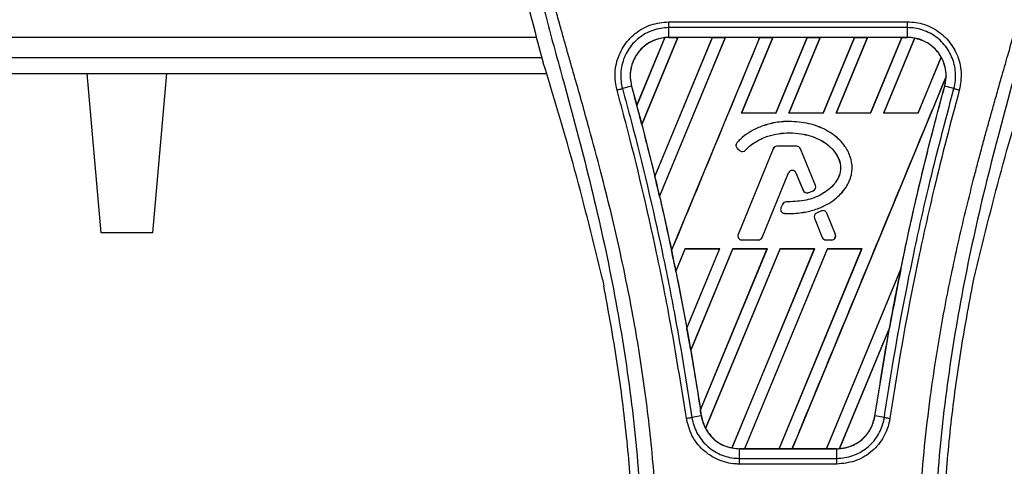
# Model space of a CAD drawing. Header units: millimetres. Extents: x 0 to 420, y 0 to 297.
# Tile 44 of 88: x 170 to 184, y 256 to 262. Entities that reach past the tile are written whole.
import ezdxf

# ---------------------------------------------------------------- set-up
doc = ezdxf.new("R2010")
doc.units = ezdxf.units.MM

msp = doc.modelspace()

# ---------------------------------------------------------------- linework, layer by layer
at = {"color": 7, "linetype": 'Continuous', "lineweight": 25}
for p, q in [((179.2254, 262.247), (182.6373, 262.247)), ((179.2254, 262.0244), (179.2254, 262.164)), ((182.6373, 262.164), (179.2254, 262.164)), ((182.6373, 262.0244), (182.6373, 262.164)), ((177.3407, 262.0238), (102.6593, 262.0238)), ((178.7705, 261.0571), (179.1692, 262.0205)), ((179.1711, 262.0214), (178.7706, 261.0545)), ((178.8425, 260.7825), (179.3568, 262.0241)), ((179.3581, 262.0234), (178.8433, 260.7816)), ((179.8473, 262.0234), (179.0278, 260.044)), ((179.0279, 260.0416), (179.8491, 262.0241)), ((180.0337, 262.0241), (179.0949, 259.7578)), ((179.0957, 259.7569), (180.0349, 262.0234)), ((182.6373, 262.0244), (179.2254, 262.0244)), ((179.2254, 262.0241), (179.2254, 262.0244)), ((179.2254, 262.0241), (179.3568, 262.0241)), ((179.2667, 258.9839), (180.526, 262.0241)), ((179.3568, 262.0241), (179.3581, 262.0234)), ((179.8473, 262.0234), (179.3581, 262.0234)), ((179.8491, 262.0241), (179.8473, 262.0234)), ((179.8491, 262.0241), (180.0337, 262.0241)), ((180.0349, 262.0234), (180.0337, 262.0241)), ((180.5242, 262.0234), (180.0349, 262.0234)), ((180.7106, 262.0241), (180.263, 260.9436)), ((180.2646, 260.9447), (180.7118, 262.0234)), ((180.526, 262.0241), (180.5242, 262.0234)), ((180.526, 262.0241), (180.7106, 262.0241)), ((180.7118, 262.0234), (180.7106, 262.0241)), ((181.201, 262.0234), (180.7118, 262.0234)), ((181.201, 262.0234), (180.7546, 260.9447)), ((180.7553, 260.9436), (181.2028, 262.0241)), ((181.3874, 262.0241), (180.9399, 260.9436)), ((180.9415, 260.9447), (181.3887, 262.0234)), ((181.2028, 262.0241), (181.201, 262.0234)), ((181.2028, 262.0241), (181.3874, 262.0241)), ((181.3887, 262.0234), (181.3874, 262.0241)), ((181.8779, 262.0234), (181.3887, 262.0234)), ((181.8779, 262.0234), (181.4314, 260.9447)), ((181.4321, 260.9436), (181.8797, 262.0241)), ((182.0643, 262.0241), (181.6167, 260.9436)), ((181.6183, 260.9447), (182.0655, 262.0234)), ((181.8797, 262.0241), (181.8779, 262.0234)), ((181.8797, 262.0241), (182.0643, 262.0241)), ((182.0655, 262.0234), (182.0643, 262.0241)), ((182.5548, 262.0234), (182.0655, 262.0234)), ((182.5548, 262.0234), (182.1083, 260.9447)), ((182.109, 260.9436), (182.5566, 262.0241)), ((182.7374, 262.0149), (182.2936, 260.9436)), ((182.2952, 260.9447), (182.7385, 262.014)), ((182.5566, 262.0241), (182.5548, 262.0234)), ((182.5566, 262.0241), (182.6373, 262.0241)), ((182.6373, 262.0241), (182.6373, 262.0244)), ((177.3905, 261.8203), (177.4358, 261.662)), ((102.5864, 261.7395), (177.4136, 261.7395)), ((183.1157, 261.7433), (182.7852, 260.9447)), ((182.7859, 260.9436), (183.1168, 261.7426)), ((102.5201, 261.5121), (177.4799, 261.5121)), ((171.1208, 259.2382), (170.9219, 261.5121)), ((171.8599, 259.2382), (172.0589, 261.5121)), ((183.1864, 261.4649), (180.9872, 256.1557)), ((178.6956, 261.3289), (178.5654, 261.2949)), ((178.6966, 261.3292), (178.6956, 261.3289)), ((178.6966, 261.3292), (178.7705, 261.0571)), ((183.1662, 261.3292), (183.1672, 261.3289)), ((183.2974, 261.2949), (183.1672, 261.3289)), ((180.2646, 260.9447), (180.263, 260.9436)), ((180.7553, 260.9436), (180.263, 260.9436)), ((180.7546, 260.9447), (180.2646, 260.9447)), ((180.7553, 260.9436), (180.7546, 260.9447)), ((180.9415, 260.9447), (180.9399, 260.9436)), ((181.4321, 260.9436), (180.9399, 260.9436)), ((181.4314, 260.9447), (180.9415, 260.9447)), ((181.4321, 260.9436), (181.4314, 260.9447)), ((181.6183, 260.9447), (181.6167, 260.9436)), ((182.109, 260.9436), (181.6167, 260.9436)), ((182.1083, 260.9447), (181.6183, 260.9447)), ((182.109, 260.9436), (182.1083, 260.9447)), ((182.2952, 260.9447), (182.2936, 260.9436)), ((182.7859, 260.9436), (182.2936, 260.9436)), ((182.7852, 260.9447), (182.2952, 260.9447)), ((182.7859, 260.9436), (182.7852, 260.9447)), ((178.8433, 260.7816), (178.8425, 260.7825)), ((178.8433, 260.7816), (179.0278, 260.044)), ((180.9451, 260.825), (180.9451, 260.8254)), ((180.2006, 260.521), (180.2003, 260.5213)), ((180.207, 260.4395), (180.2067, 260.4392)), ((180.2067, 260.4392), (180.2439, 260.4082)), ((180.207, 260.4395), (180.2442, 260.4085)), ((180.7156, 260.4363), (180.2162, 259.2132)), ((180.716, 260.4361), (180.2166, 259.213)), ((180.2442, 260.4085), (180.2439, 260.4082)), ((180.3239, 260.4149), (180.3242, 260.4146)), ((180.716, 260.4361), (180.7156, 260.4363)), ((180.7689, 260.4717), (180.7689, 260.4721)), ((181.0531, 260.4721), (180.7689, 260.4721)), ((181.0531, 260.4717), (180.7689, 260.4717)), ((181.0531, 260.4717), (181.0531, 260.4721)), ((181.106, 260.4361), (181.1064, 260.4363)), ((181.3204, 259.911), (181.106, 260.4361)), ((181.3208, 259.9111), (181.1064, 260.4363)), ((180.5597, 259.1698), (180.9357, 260.0908)), ((180.56, 259.1697), (180.936, 260.0906)), ((180.9357, 260.0908), (180.936, 260.0906)), ((181.043, 260.0908), (181.0426, 260.0906)), ((181.0426, 260.0906), (181.1439, 259.8425)), ((181.043, 260.0908), (181.1443, 259.8426)), ((181.1443, 259.8426), (181.1439, 259.8425)), ((181.2139, 259.8096), (181.214, 259.8092)), ((181.2893, 259.8365), (181.2894, 259.8361)), ((181.3204, 259.911), (181.3208, 259.9111)), ((179.0957, 259.7569), (179.0949, 259.7578)), ((180.9017, 259.6774), (180.9017, 259.6778)), ((180.8487, 259.6424), (180.8283, 259.5939)), ((180.8287, 259.5938), (180.8283, 259.5939)), ((180.849, 259.6423), (180.8287, 259.5938)), ((180.849, 259.6423), (180.8487, 259.6424)), ((180.8781, 259.5146), (180.8781, 259.5142)), ((181.4057, 259.5483), (181.3371, 259.5188)), ((181.3373, 259.5185), (181.3371, 259.5188)), ((181.4058, 259.5479), (181.3373, 259.5185)), ((181.4058, 259.5479), (181.4057, 259.5483)), ((181.4813, 259.517), (181.4817, 259.5171)), ((181.6054, 259.213), (181.4813, 259.517)), ((181.6058, 259.2132), (181.4817, 259.5171)), ((181.3069, 259.4443), (181.3066, 259.4442)), ((181.3066, 259.4442), (181.4186, 259.1697)), ((181.3069, 259.4443), (181.419, 259.1698)), ((171.8599, 259.2382), (171.1208, 259.2382)), ((180.2166, 259.213), (180.2162, 259.2132)), ((180.2695, 259.1343), (180.5067, 259.1343)), ((180.2695, 259.1343), (180.2695, 259.1339)), ((180.2695, 259.1339), (180.5067, 259.1339)), ((180.5067, 259.1343), (180.5067, 259.1339)), ((180.5597, 259.1698), (180.56, 259.1697)), ((181.419, 259.1698), (181.4186, 259.1697)), ((181.4719, 259.1343), (181.5525, 259.1343)), ((181.4719, 259.1343), (181.4719, 259.1339)), ((181.4719, 259.1339), (181.5525, 259.1339)), ((181.5525, 259.1343), (181.5525, 259.1339)), ((181.6054, 259.213), (181.6058, 259.2132)), ((179.4624, 259.0108), (179.3283, 258.6869)), ((179.329, 258.686), (179.4631, 259.0098)), ((179.4624, 259.0108), (179.9547, 259.0108)), ((179.4624, 259.0108), (179.4631, 259.0098)), ((179.4631, 259.0098), (179.9531, 259.0098)), ((179.4846, 257.8758), (179.9547, 259.0108)), ((179.9531, 259.0098), (179.4846, 257.8789)), ((180.1393, 259.0108), (179.54, 257.5641)), ((179.5408, 257.5629), (180.1399, 259.0098)), ((179.6788, 256.7107), (180.6315, 259.0108)), ((180.63, 259.0098), (179.6789, 256.7145)), ((180.8161, 259.0108), (179.7524, 256.4427)), ((179.7536, 256.442), (180.8168, 259.0098)), ((179.9531, 259.0098), (179.9547, 259.0108)), ((181.3069, 259.0098), (180.1288, 256.1668)), ((180.13, 256.1658), (181.3084, 259.0108)), ((180.1393, 259.0108), (180.6315, 259.0108)), ((180.1393, 259.0108), (180.1399, 259.0098)), ((180.1399, 259.0098), (180.63, 259.0098)), ((181.493, 259.0108), (180.3104, 256.1557)), ((180.3123, 256.1564), (181.4937, 259.0098)), ((180.63, 259.0098), (180.6315, 259.0108)), ((181.9837, 259.0098), (180.8013, 256.1564)), ((180.8026, 256.1557), (181.9853, 259.0108)), ((180.8161, 259.0108), (181.3084, 259.0108)), ((180.8161, 259.0108), (180.8168, 259.0098)), ((180.8168, 259.0098), (181.3069, 259.0098)), ((181.3069, 259.0098), (181.3084, 259.0108)), ((181.493, 259.0108), (181.9853, 259.0108)), ((181.493, 259.0108), (181.4937, 259.0098)), ((181.4937, 259.0098), (181.9837, 259.0098)), ((181.9837, 259.0098), (181.9853, 259.0108)), ((179.329, 258.686), (179.3283, 258.6869)), ((179.329, 258.686), (179.4846, 257.8789)), ((182.5408, 258.7207), (181.4782, 256.1564)), ((181.4795, 256.1557), (182.5408, 258.7178)), ((178.2787, 258.577), (178.2987, 258.482)), ((183.564, 258.482), (183.584, 258.577)), ((182.3794, 257.8825), (181.6646, 256.1569)), ((181.6666, 256.1578), (182.3774, 257.8748)), ((182.1702, 256.6239), (182.3774, 257.8748)), ((179.5408, 257.5629), (179.54, 257.5641)), ((179.5408, 257.5629), (179.6789, 256.7145)), ((179.6915, 256.6237), (179.558, 256.6018)), ((179.6918, 256.6238), (179.6915, 256.6237)), ((182.1702, 256.6239), (182.1712, 256.6237)), ((182.3048, 256.6018), (182.1712, 256.6237)), ((180.235, 256.1557), (180.235, 256.1554)), ((180.3104, 256.1557), (180.235, 256.1557)), ((180.235, 256.018), (180.235, 256.1554)), ((180.235, 256.1554), (181.6277, 256.1554)), ((180.3104, 256.1557), (180.3123, 256.1564)), ((180.3123, 256.1564), (180.8013, 256.1564)), ((180.8013, 256.1564), (180.8026, 256.1557)), ((180.9872, 256.1557), (180.8026, 256.1557)), ((180.9872, 256.1557), (180.9892, 256.1564)), ((180.9892, 256.1564), (181.4782, 256.1564)), ((181.4782, 256.1564), (181.4795, 256.1557)), ((181.6277, 256.1557), (181.4795, 256.1557)), ((181.6277, 256.1557), (181.6277, 256.1554)), ((181.6277, 256.018), (181.6277, 256.1554)), ((180.235, 256.018), (181.6277, 256.018)), ((181.6277, 255.9363), (180.235, 255.9363))]:
    msp.add_line(p, q, dxfattribs=at)
for centre, radius, start, end in [((179.2254, 261.475), 0.5491, 90, 95.67248), ((182.6373, 261.475), 0.5491, 79.50442, 90), ((182.6373, 261.475), 0.5491, 358.9448, 29.16926), ((140.3141, 250.7478), 39.8137, 14.59831, 15.00332), ((180.2436, 260.4834), 0.0576, 138.8059, 230.16689), ((180.2436, 260.4834), 0.0572, 138.8059, 230.16689), ((180.2808, 260.4524), 0.0576, 230.16689, 318.97709), ((180.2808, 260.4524), 0.0572, 230.16689, 318.97709), ((180.7689, 260.4145), 0.0576, 90, 157.79071), ((180.7689, 260.4145), 0.0572, 90, 157.79071), ((181.0531, 260.4145), 0.0576, 22.20929, 90), ((181.0531, 260.4145), 0.0572, 22.20929, 90), ((180.9893, 260.0689), 0.058, 22.20926, 157.79071), ((180.9893, 260.0689), 0.0576, 22.20926, 157.79071), ((140.3141, 250.7478), 39.8137, 13.07956, 13.49924), ((181.1972, 259.8642), 0.0576, 202.20926, 286.93498), ((181.1972, 259.8642), 0.0572, 202.20926, 286.93498), ((181.2675, 259.8894), 0.0572, 292.3787, 22.20929), ((181.2675, 259.8894), 0.0576, 292.3787, 22.20929), ((180.9018, 259.6202), 0.0576, 90.035, 157.29049), ((180.9018, 259.6202), 0.0572, 90.035, 157.29049), ((180.8814, 259.5717), 0.0576, 157.29049, 266.67135), ((180.8814, 259.5717), 0.0572, 157.29049, 266.67135), ((181.3598, 259.4659), 0.0576, 113.24584, 202.20927), ((181.3598, 259.4659), 0.0572, 113.24584, 202.20927), ((181.4284, 259.4954), 0.0576, 22.20926, 113.24584), ((181.4284, 259.4954), 0.0572, 22.20926, 113.24584), ((180.2695, 259.1914), 0.0576, 157.79071, 270), ((180.2695, 259.1914), 0.0572, 157.79071, 270), ((180.5067, 259.1914), 0.0572, 270, 337.79071), ((180.5067, 259.1914), 0.0576, 270, 337.79071), ((181.4719, 259.1914), 0.0576, 202.20927, 270), ((181.4719, 259.1914), 0.0572, 202.20927, 270), ((181.5525, 259.1914), 0.0576, 270, 22.20926), ((181.5525, 259.1914), 0.0572, 270, 22.20926), ((140.3141, 250.7478), 39.8137, 11.50231, 11.93873), ((221.5486, 250.7478), 39.8137, 168.4523, 169.67661), ((140.3141, 250.7478), 39.8137, 9.85787, 10.3136), ((140.3141, 250.7478), 39.8137, 8.48712, 8.61357), ((180.235, 256.7048), 0.5491, 188.48712, 208.50561), ((180.235, 256.7048), 0.5491, 258.97515, 270), ((181.6277, 256.7048), 0.5491, 270, 273.84823)]:
    msp.add_arc(centre, radius, start, end, dxfattribs=at)
for centre, major_axis, start_param, end_param in [((179.6434, 261.3018), (0.8361, -0.3463), 2.4758381, 2.4783482), ((182.3343, 261.6005), (0.6061, -0.251), 1.2366218, 1.2388756), ((182.8706, 261.3783), (0.4667, -0.1933), 1.3956244, 1.3981763), ((182.1418, 261.6802), (0.9912, -0.4106), 0.2126997, 0.2177966), ((106.0702, 264.932), (68.493, -28.3707), 0.3871172, 0.3871554), ((105.8777, 265.0118), (68.8781, -28.5302), 0.3708848, 0.3709216), ((105.6852, 265.0916), (69.2632, -28.6897), 0.3541373, 0.3541766), ((209.0649, 255.9187), (24.9693, -10.3426), 3.4705541, 3.4706731), ((105.4926, 265.1713), (69.6483, -28.8493), 0.3367929, 0.3368383), ((258.0503, 235.6283), (73.009, -30.2413), 3.2646071, 3.2647237), ((105.3001, 265.2511), (70.0334, -29.0088), 0.3187494, 0.3188063), ((180.0032, 256.8008), (0.4636, -0.192), 4.5226294, 4.5255134), ((180.5395, 256.5787), (0.6091, -0.2523), 4.3691473, 4.3715621), ((181.2145, 256.876), (0.8265, -0.3424), 5.5949939, 5.5976427)]:
    msp.add_ellipse(centre, major_axis=major_axis, ratio=0.8660474, start_param=start_param, end_param=end_param, dxfattribs=at)
for points, knots in [([(178.0331, 267.1034), (177.9057, 266.9609), (177.6482, 266.673), (177.3235, 266.1418), (177.0759, 265.5142), (176.9658, 264.8901), (176.9452, 264.3396), (176.9774, 263.717), (177.1133, 262.871), (177.2921, 262.1933), (177.3905, 261.8203)], [0, 0, 0, 0, 0.1020555, 0.2062434, 0.3310387, 0.4607193, 0.5429728, 0.6252686, 0.7937741, 1, 1, 1, 1]), ([(183.8297, 267.1034), (183.9571, 266.9609), (184.2146, 266.673), (184.5392, 266.1418), (184.7868, 265.5142), (184.8969, 264.8901), (184.9175, 264.3396), (184.8853, 263.717), (184.7494, 262.871), (184.5706, 262.1933), (184.4722, 261.8203)], [0, 0, 0, 0, 0.102054, 0.2062404, 0.3310362, 0.4607173, 0.5429711, 0.6252671, 0.7937733, 1, 1, 1, 1]), ([(177.878, 266.7516), (177.844, 266.7021), (177.7411, 266.5522), (177.5716, 266.2656), (177.3949, 265.8808), (177.2592, 265.4607), (177.1657, 264.9702), (177.1337, 264.4122), (177.1743, 263.8002), (177.2853, 263.0912), (177.474, 262.292), (177.7738, 261.2246), (178.1088, 259.9736), (178.4316, 258.5287), (178.6746, 257.0693), (178.8296, 255.5982), (178.8473, 254.6138), (178.8561, 254.1217)], [0, 0, 0, 0, 0.01713148, 0.05187885, 0.08678877, 0.12161717, 0.15673053, 0.20338813, 0.25034812, 0.29727092, 0.36741646, 0.43767728, 0.5502447, 0.66284727, 0.77534658, 0.88770737, 1, 1, 1, 1]), ([(179.0827, 254.1142), (179.0783, 254.4478), (179.0693, 255.1295), (178.9896, 256.1658), (178.8641, 257.2114), (178.7088, 258.1196), (178.5494, 258.893), (178.4078, 259.5103), (178.2531, 260.1237), (178.0823, 260.7576), (177.9354, 261.2792), (177.827, 261.6569), (177.7723, 261.8492), (177.7208, 262.0306), (177.6762, 262.1886), (177.6323, 262.3468), (177.5933, 262.4947), (177.5531, 262.6522), (177.5161, 262.8036), (177.4822, 262.9489), (177.4515, 263.088), (177.4006, 263.3344), (177.3409, 263.6786), (177.2899, 264.1331), (177.2761, 264.5768), (177.3037, 265.0186), (177.3805, 265.4505), (177.5047, 265.8686), (177.6729, 266.2599), (177.8205, 266.5248), (177.9231, 266.6906), (177.9599, 266.7473), (177.9778, 266.7747)], [0, 0, 0, 0, 0.0757702, 0.1548571, 0.2359051, 0.3148505, 0.3639911, 0.4151955, 0.4586591, 0.5076202, 0.5642678, 0.5817192, 0.5968623, 0.6096795, 0.624536, 0.6341631, 0.6469813, 0.6592987, 0.6711121, 0.6824202, 0.6932232, 0.7035232, 0.739704, 0.7727671, 0.8079075, 0.8413785, 0.8748477, 0.9102013, 0.9450667, 0.9801292, 0.9903909, 1, 1, 1, 1]), ([(182.7801, 254.1142), (182.7883, 254.5766), (182.8047, 255.5014), (182.9477, 256.8819), (183.1452, 258.0959), (183.3678, 259.1476), (183.5291, 259.8107), (183.6421, 260.2445), (183.6951, 260.4435), (183.7472, 260.6354), (183.7991, 260.8231), (183.8534, 261.0175), (183.9125, 261.2265), (183.9843, 261.4778), (184.0607, 261.7445), (184.1397, 262.0229), (184.2161, 262.2923), (184.2948, 262.5899), (184.3715, 262.9041), (184.4625, 263.3244), (184.5466, 263.8303), (184.5915, 264.4319), (184.5708, 264.8961), (184.5216, 265.2293), (184.4778, 265.4422), (184.4213, 265.6559), (184.3545, 265.8593), (184.2756, 266.0598), (184.1883, 266.251), (184.0934, 266.4346), (183.9907, 266.6105), (183.921, 266.7173), (183.8835, 266.7747)], [0, 0, 0, 0, 0.10501624, 0.21000012, 0.3148093, 0.38417565, 0.45402283, 0.46974914, 0.48595735, 0.50078255, 0.51489215, 0.53016847, 0.54660973, 0.56420695, 0.58951768, 0.60961461, 0.62993527, 0.65313231, 0.67956677, 0.7034488, 0.75098221, 0.79627837, 0.84125889, 0.85770847, 0.87473965, 0.89224616, 0.91011436, 0.92619338, 0.9450023, 0.96297697, 0.98008872, 1, 1, 1, 1]), ([(183.9847, 266.7517), (184.0187, 266.7021), (184.1216, 266.5522), (184.2911, 266.2656), (184.4678, 265.8808), (184.6035, 265.4607), (184.697, 264.9702), (184.729, 264.4122), (184.6885, 263.8002), (184.5774, 263.0912), (184.3887, 262.292), (184.0889, 261.2246), (183.7539, 259.9736), (183.4312, 258.5287), (183.1882, 257.0693), (183.0331, 255.5982), (183.0154, 254.6138), (183.0066, 254.1217)], [0, 0, 0, 0, 0.01713512, 0.05188236, 0.08679215, 0.12162042, 0.15673365, 0.20339108, 0.2503509, 0.29727352, 0.3674188, 0.43767936, 0.55024637, 0.66284852, 0.77534741, 0.88770778, 1, 1, 1, 1]), ([(178.4881, 261.2741), (178.4793, 261.3129), (178.4516, 261.4359), (178.4659, 261.6523), (178.5651, 261.8951), (178.7394, 262.0896), (178.9679, 262.2216), (179.1396, 262.2385), (179.2254, 262.247)], [0, 0, 0, 0, 0.0848238, 0.2686633, 0.4522096, 0.6351901, 0.8176699, 1, 1, 1, 1]), ([(182.6373, 262.247), (182.6758, 262.2452), (182.8001, 262.2395), (183.0036, 262.1693), (183.2112, 262.0089), (183.3525, 261.788), (183.4189, 261.531), (183.3894, 261.3597), (183.3747, 261.2742)], [0, 0, 0, 0, 0.0821547, 0.26514, 0.4486711, 0.632499, 0.8163009, 1, 1, 1, 1]), ([(179.2254, 262.164), (179.2254, 262.164), (179.1492, 262.164), (178.9953, 262.1379), (178.7912, 262.0248), (178.6351, 261.8502), (178.5452, 261.6333), (178.5345, 261.4402), (178.5559, 261.3292), (178.5654, 261.2949), (178.5654, 261.2949)], [0, 0, 0, 0, 0.0000054, 0.1821036, 0.3644363, 0.5473941, 0.7310397, 0.9150665, 0.9999946, 1, 1, 1, 1]), ([(183.2974, 261.2949), (183.2974, 261.2949), (183.3178, 261.3692), (183.3335, 261.5259), (183.278, 261.7544), (183.1501, 261.9518), (182.9645, 262.0954), (182.7826, 262.1556), (182.6717, 262.164), (182.6373, 262.164), (182.6373, 262.164)], [0, 0, 0, 0, 0.0000054, 0.1839433, 0.3678851, 0.5517436, 0.7351758, 0.9179546, 0.9999946, 1, 1, 1, 1]), ([(179.1692, 262.0205), (179.1633, 262.0199), (179.0964, 262.0123), (178.9709, 261.9726), (178.8393, 261.8743), (178.7403, 261.7457), (178.6794, 261.5933), (178.6711, 261.4407), (178.6907, 261.355), (178.6966, 261.3292)], [0, 0, 0, 0, 0.0188532, 0.212821, 0.4068166, 0.5283578, 0.7224596, 0.9165622, 1, 1, 1, 1]), ([(179.2254, 262.0244), (179.183, 262.0215), (179.0987, 262.0159), (178.9789, 261.9711), (178.8722, 261.9023), (178.7842, 261.8105), (178.7192, 261.7012), (178.6813, 261.58), (178.6701, 261.4528), (178.6871, 261.3701), (178.6956, 261.3289)], [0, 0, 0, 0, 0.1256962, 0.2503257, 0.3752801, 0.5004409, 0.6251501, 0.7500378, 0.8754735, 1, 1, 1, 1]), ([(180.5242, 262.0234), (180.3147, 261.5173), (179.8958, 260.505), (179.4764, 259.4927), (179.2666, 258.9865)], [0, 0, 0, 0, 0.499922, 1, 1, 1, 1]), ([(183.1672, 261.3289), (183.1757, 261.3704), (183.1921, 261.4507), (183.1821, 261.5739), (183.1575, 261.6578), (183.1216, 261.7385), (183.0748, 261.8151), (182.9876, 261.9045), (182.8816, 261.9722), (182.7626, 262.0162), (182.6788, 262.0217), (182.6373, 262.0244)], [0, 0, 0, 0, 0.1252996, 0.2427415, 0.3633756, 0.383202, 0.5053593, 0.6278262, 0.7514156, 0.8768992, 1, 1, 1, 1]), ([(183.1157, 261.7433), (183.1145, 261.7454), (183.0944, 261.781), (183.0335, 261.8637), (182.9085, 261.9658), (182.7937, 261.9984), (182.7385, 262.014)], [0, 0, 0, 0, 0.015125, 0.2568329, 0.6424132, 1, 1, 1, 1]), ([(178.2787, 258.577), (178.1533, 259.0945), (177.9023, 260.1304), (177.5914, 261.1512), (177.4358, 261.662)], [0, 0, 0, 0, 0.4995966, 1, 1, 1, 1]), ([(183.584, 258.577), (183.7094, 259.0945), (183.9605, 260.1304), (184.2714, 261.1512), (184.4269, 261.662)], [0, 0, 0, 0, 0.4995966, 1, 1, 1, 1]), ([(180.9892, 256.1564), (181.3551, 257.0403), (182.0869, 258.8083), (182.8194, 260.5762), (183.1857, 261.4601)], [0, 0, 0, 0, 0.49996212, 1, 1, 1, 1]), ([(183.1662, 261.3292), (183.1713, 261.3503), (183.1818, 261.3933), (183.1844, 261.4376), (183.1857, 261.4601)], [0, 0, 0, 0, 0.4902101, 1, 1, 1, 1]), ([(179.4785, 256.5895), (179.4026, 257.0649), (179.2765, 257.8549), (178.9934, 259.2644), (178.7379, 260.3509), (178.5297, 261.1202), (178.4881, 261.2741)], [0, 0, 0, 0, 0.3014378, 0.5009532, 0.9001401, 1, 1, 1, 1]), ([(178.5654, 261.2949), (178.6071, 261.1408), (178.8159, 260.3702), (179.0719, 259.2817), (179.3555, 257.8696), (179.4819, 257.0781), (179.558, 256.6018)], [0, 0, 0, 0, 0.099838, 0.4990257, 0.6985534, 1, 1, 1, 1]), ([(178.6956, 261.3289), (178.7988, 260.9412), (179.0053, 260.1661), (179.2728, 258.9783), (179.5061, 257.798), (179.6312, 257.0058), (179.6915, 256.6237)], [0, 0, 0, 0, 0.2501192, 0.5000009, 0.7588831, 1, 1, 1, 1]), ([(182.1712, 256.6237), (182.2186, 256.9272), (182.3162, 257.5521), (182.4931, 258.4979), (182.696, 259.4584), (182.9191, 260.4042), (183.0855, 261.0243), (183.1672, 261.3289)], [0, 0, 0, 0, 0.1914703, 0.3943123, 0.5997554, 0.8034134, 1, 1, 1, 1]), ([(182.3048, 256.6018), (182.3289, 256.7596), (182.4497, 257.5487), (182.6566, 258.6474), (182.9693, 260.0535), (183.1741, 260.8286), (183.2974, 261.2949)], [0, 0, 0, 0, 0.0997807, 0.4989834, 0.6985248, 1, 1, 1, 1]), ([(183.3747, 261.2742), (183.2517, 260.8085), (183.0474, 260.0348), (182.7354, 258.6313), (182.5289, 257.5346), (182.4084, 256.747), (182.3843, 256.5895)], [0, 0, 0, 0, 0.3015218, 0.5010473, 0.9002301, 1, 1, 1, 1]), ([(182.5408, 258.7207), (182.5596, 258.8112), (182.6595, 259.2942), (182.8568, 260.1667), (183.063, 260.9416), (183.1662, 261.3292)], [0, 0, 0, 0, 0.1034032, 0.5514873, 1, 1, 1, 1]), ([(183.2974, 261.2949), (183.3027, 261.2935), (183.3134, 261.2907), (183.3326, 261.2856), (183.3532, 261.28), (183.3675, 261.2761), (183.3747, 261.2742)], [0, 0, 0, 0, 0.24999993, 0.4999999, 0.74999993, 1, 1, 1, 1]), ([(180.9451, 260.8254), (180.9269, 260.8252), (180.8356, 260.8237), (180.6863, 260.8015), (180.4625, 260.7285), (180.3006, 260.6296), (180.2151, 260.5373), (180.2003, 260.5213)], [0, 0, 0, 0, 0.06609822, 0.33160936, 0.54333981, 0.9207225, 1, 1, 1, 1]), ([(180.9451, 260.825), (180.9269, 260.8248), (180.8356, 260.8233), (180.6864, 260.8011), (180.4626, 260.7281), (180.3009, 260.6292), (180.2154, 260.537), (180.2006, 260.521)], [0, 0, 0, 0, 0.0661253, 0.3317462, 0.54347, 0.9208325, 1, 1, 1, 1]), ([(180.8781, 259.5142), (180.8963, 259.5134), (180.9875, 259.5093), (181.1403, 259.5208), (181.3244, 259.5664), (181.4743, 259.6311), (181.5941, 259.7075), (181.6873, 259.7926), (181.7761, 259.9051), (181.8463, 260.0575), (181.8487, 260.2395), (181.8019, 260.3761), (181.7393, 260.4796), (181.644, 260.5914), (181.5104, 260.6879), (181.3564, 260.757), (181.1793, 260.8117), (181.0395, 260.8199), (180.9451, 260.8254)], [0, 0, 0, 0, 0.021651, 0.1085822, 0.1811552, 0.2464173, 0.3019198, 0.3494146, 0.3957935, 0.4720432, 0.5441891, 0.6064225, 0.6414501, 0.6875664, 0.7804759, 0.8342843, 0.8880657, 1, 1, 1, 1]), ([(180.8781, 259.5146), (180.8963, 259.5138), (180.9875, 259.5097), (181.1403, 259.5212), (181.3244, 259.5668), (181.4742, 259.6315), (181.5939, 259.7079), (181.6871, 259.7929), (181.7758, 259.9054), (181.8459, 260.0577), (181.8483, 260.2394), (181.8015, 260.376), (181.739, 260.4793), (181.6437, 260.5912), (181.5102, 260.6876), (181.3563, 260.7566), (181.1792, 260.8113), (181.0395, 260.8195), (180.9451, 260.825)], [0, 0, 0, 0, 0.0216619, 0.108637, 0.181216, 0.246481, 0.3019802, 0.3494719, 0.3958446, 0.4720735, 0.5441975, 0.6064107, 0.6414308, 0.6875449, 0.7804497, 0.8342603, 0.8880438, 1, 1, 1, 1]), ([(180.3239, 260.4149), (180.3363, 260.4283), (180.3975, 260.4944), (180.5056, 260.5638), (180.6545, 260.623), (180.8452, 260.6673), (181.0542, 260.6656), (181.2478, 260.6234), (181.4055, 260.5621), (181.5501, 260.4603), (181.6473, 260.3219), (181.6865, 260.1965), (181.6742, 260.0708), (181.6095, 259.9421), (181.5032, 259.8458), (181.3546, 259.7491), (181.154, 259.6856), (180.9876, 259.6802), (180.9017, 259.6774)], [0, 0, 0, 0, 0.0204778, 0.1012315, 0.1411417, 0.200522, 0.3202369, 0.3720725, 0.4227171, 0.509806, 0.5661201, 0.61013, 0.6545191, 0.7046271, 0.7684678, 0.8132113, 0.9036005, 1, 1, 1, 1]), ([(180.3242, 260.4146), (180.3366, 260.428), (180.3977, 260.4941), (180.5059, 260.5635), (180.6547, 260.6227), (180.8453, 260.6669), (181.0542, 260.6652), (181.2477, 260.623), (181.4053, 260.5617), (181.5499, 260.46), (181.6469, 260.3217), (181.6861, 260.1965), (181.6738, 260.0709), (181.6092, 259.9424), (181.503, 259.8461), (181.3545, 259.7495), (181.1539, 259.686), (180.9876, 259.6806), (180.9017, 259.6778)], [0, 0, 0, 0, 0.02049, 0.1012505, 0.1411639, 0.2005563, 0.3202954, 0.3721325, 0.4227811, 0.5098684, 0.5661596, 0.6101442, 0.6545081, 0.7045954, 0.7684199, 0.8131655, 0.9035591, 1, 1, 1, 1]), ([(181.2139, 259.8096), (181.2226, 259.8123), (181.2396, 259.8177), (181.2648, 259.8267), (181.2811, 259.8332), (181.2893, 259.8365)], [0, 0, 0, 0, 0.3407852, 0.6702324, 1, 1, 1, 1]), ([(181.214, 259.8092), (181.2227, 259.8119), (181.2397, 259.8173), (181.2649, 259.8263), (181.2812, 259.8329), (181.2894, 259.8361)], [0, 0, 0, 0, 0.34062478, 0.67015208, 1, 1, 1, 1]), ([(179.0957, 259.7569), (179.1535, 259.5023), (179.2118, 259.2458), (179.2662, 258.9884), (179.2666, 258.9865)], [0, 0, 0, 0, 0.9924846, 1, 1, 1, 1]), ([(178.7368, 254.4196), (178.7274, 254.7586), (178.7087, 255.4375), (178.6179, 256.455), (178.4857, 257.4715), (178.3611, 258.145), (178.2987, 258.482)], [0, 0, 0, 0, 0.2486567, 0.4978798, 0.7487052, 1, 1, 1, 1]), ([(183.126, 254.4196), (183.1353, 254.7586), (183.154, 255.4375), (183.2448, 256.455), (183.377, 257.4715), (183.5016, 258.145), (183.564, 258.482)], [0, 0, 0, 0, 0.2486567, 0.4978798, 0.7487052, 1, 1, 1, 1]), ([(180.235, 255.9363), (180.2163, 255.9368), (180.1121, 255.9392), (179.9233, 255.9869), (179.7057, 256.1302), (179.5415, 256.3377), (179.4995, 256.5055), (179.4785, 256.5895)], [0, 0, 0, 0, 0.0516553, 0.2885366, 0.525578, 0.7627924, 1, 1, 1, 1]), ([(179.558, 256.6018), (179.558, 256.6018), (179.5693, 256.5259), (179.6181, 256.3769), (179.7607, 256.1911), (179.9566, 256.0629), (180.1251, 256.0214), (180.2183, 256.018), (180.235, 256.018), (180.235, 256.018)], [0, 0, 0, 0, 0.000007, 0.2373557, 0.474586, 0.7115755, 0.9483527, 0.999993, 1, 1, 1, 1]), ([(179.6915, 256.6237), (179.7078, 256.5602), (179.7405, 256.4332), (179.8695, 256.2807), (180.0394, 256.1757), (180.1698, 256.1622), (180.235, 256.1554)], [0, 0, 0, 0, 0.2501533, 0.5000796, 0.7500263, 1, 1, 1, 1]), ([(181.6277, 256.1554), (181.693, 256.1622), (181.8234, 256.1757), (181.9933, 256.2808), (182.1223, 256.4333), (182.1549, 256.5602), (182.1712, 256.6237)], [0, 0, 0, 0, 0.2501277, 0.5000437, 0.7500008, 1, 1, 1, 1]), ([(181.6277, 256.018), (181.6278, 256.018), (181.7042, 256.018), (181.8585, 256.0442), (182.0629, 256.1575), (182.2188, 256.3321), (182.285, 256.4929), (182.3022, 256.585), (182.3048, 256.6018), (182.3048, 256.6018)], [0, 0, 0, 0, 0.000007, 0.2366161, 0.473319, 0.710219, 0.9474036, 0.999993, 1, 1, 1, 1]), ([(182.3843, 256.5895), (182.3811, 256.5708), (182.3633, 256.4676), (182.2881, 256.2877), (182.1146, 256.0936), (181.8856, 255.9617), (181.7137, 255.9448), (181.6277, 255.9363)], [0, 0, 0, 0, 0.0525494, 0.2896487, 0.5265345, 0.7632925, 1, 1, 1, 1]), ([(181.6666, 256.1578), (181.6776, 256.1588), (181.7497, 256.1653), (181.8579, 256.1995), (181.9941, 256.2873), (182.1028, 256.4106), (182.1556, 256.5386), (182.1681, 256.6115), (182.1702, 256.6239)], [0, 0, 0, 0, 0.0447354, 0.2940664, 0.450088, 0.6994802, 0.9488717, 1, 1, 1, 1]), ([(182.3048, 256.6018), (182.3103, 256.6009), (182.3213, 256.5991), (182.341, 256.5961), (182.3622, 256.5928), (182.3769, 256.5906), (182.3843, 256.5895)], [0, 0, 0, 0, 0.25, 0.5, 0.75, 1, 1, 1, 1]), ([(179.7536, 256.442), (179.7863, 256.3936), (179.8536, 256.2941), (179.9917, 256.2036), (180.0899, 256.1772), (180.1288, 256.1668)], [0, 0, 0, 0, 0.363513, 0.7482845, 1, 1, 1, 1])]:
    msp.add_open_spline(points, degree=3, knots=knots, dxfattribs=at)
for points in [[(179.2254, 262.164), (179.2254, 262.1698), (179.2254, 262.1813), (179.2254, 262.202), (179.2254, 262.2241), (179.2254, 262.2394), (179.2254, 262.247)], [(182.6373, 262.164), (182.6373, 262.1698), (182.6373, 262.1813), (182.6373, 262.202), (182.6373, 262.2241), (182.6373, 262.2394), (182.6373, 262.247)], [(178.4881, 261.2741), (178.4952, 261.2761), (178.5095, 261.28), (178.5301, 261.2856), (178.5493, 261.2907), (178.56, 261.2935), (178.5654, 261.2949)], [(179.4785, 256.5895), (179.4858, 256.5906), (179.5005, 256.5928), (179.5217, 256.596), (179.5415, 256.5991), (179.5525, 256.6009), (179.558, 256.6018)], [(180.235, 255.9363), (180.235, 255.9439), (180.235, 255.9589), (180.235, 255.9807), (180.235, 256.001), (180.235, 256.0124), (180.235, 256.018)], [(181.6277, 255.9363), (181.6277, 255.9439), (181.6277, 255.9589), (181.6277, 255.9807), (181.6277, 256.001), (181.6277, 256.0124), (181.6277, 256.018)]]:
    msp.add_open_spline(points, degree=3, dxfattribs=at)

doc.saveas('drawing.dxf')
